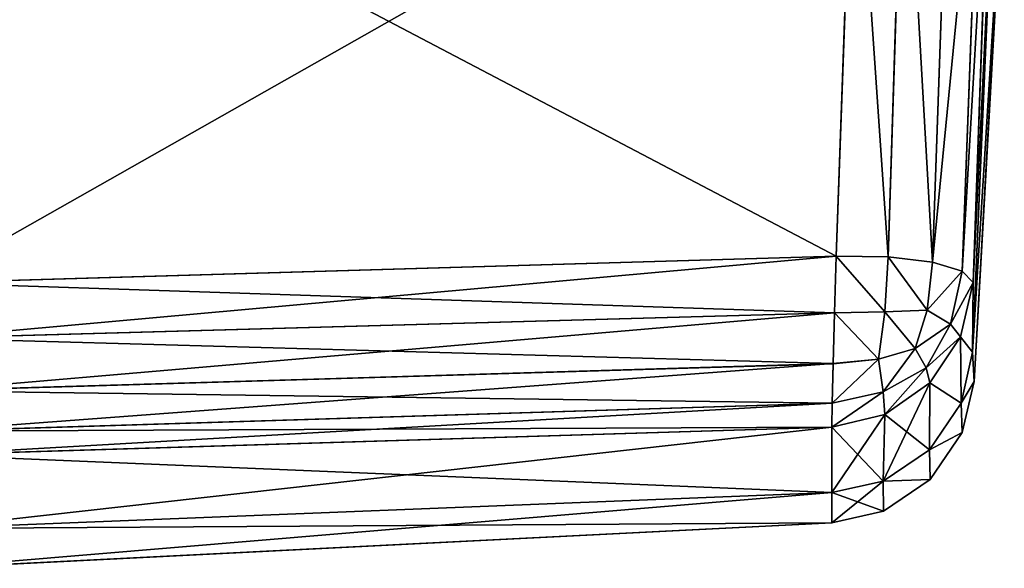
# Model space of a CAD drawing. Extents: x 0 to 29.7, y 0 to 26.4.
# Tile 30 of 37: x 26.993 to 27.796, y 0.296 to 0.743. Entities that reach past the tile are written whole.
import ezdxf

# ---------------------------------------------------------------- set-up
doc = ezdxf.new("R2010")
doc.units = 0
doc.header["$MEASUREMENT"] = 0
doc.layers.get('0').update_dxf_attribs({"color": 13, "linetype": 'CONTINUOUS'})
doc.layers.add('BOSCH_HBL8453UC_HANDLE_-_B', color=252, linetype='CONTINUOUS')

# ---------------------------------------------------------------- blocks, each defined once
blk = doc.blocks.new('BOSCH_HBL8453UC_TRADECAD_D')
at = {"layer": 'BOSCH_HBL8453UC_HANDLE_-_B', "color": 0}
for p, q in [((27.6735, 0.9563, 22.3434), (27.6591, 0.5502, 22.3394)), ((27.6591, 0.5502, 21.0725), (27.6735, 0.9563, 21.0689)), ((27.6735, 0.9563, 22.3434), (27.6591, 0.5502, 22.3394)), ((27.6591, 0.5502, 21.0725), (27.6735, 0.9563, 21.0689)), ((27.7014, 0.5495, 22.331), (27.7143, 0.9564, 22.3357)), ((27.7014, 0.5495, 22.331), (27.7143, 0.9564, 22.3357)), ((27.7143, 0.9564, 21.0766), (27.7014, 0.5495, 21.0809)), ((27.7143, 0.9564, 21.0766), (27.7014, 0.5495, 21.0809)), ((27.7375, 0.5452, 22.3071), (27.752, 0.9545, 22.3115)), ((27.7375, 0.5452, 22.3071), (27.752, 0.9545, 22.3115)), ((27.752, 0.9545, 21.1008), (27.7375, 0.5452, 21.1047)), ((27.752, 0.9545, 21.1008), (27.7375, 0.5452, 21.1047)), ((27.7618, 0.5379, 22.2714), (27.7771, 0.9509, 22.2745)), ((27.7771, 0.9509, 21.1378), (27.7618, 0.5379, 21.1405)), ((27.7618, 0.5379, 22.2714), (27.7771, 0.9509, 22.2745)), ((27.7771, 0.9509, 21.1378), (27.7618, 0.5379, 21.1405)), ((27.7856, 0.9465, 21.1782), (27.7707, 0.5287, 21.1827)), ((27.7707, 0.5287, 22.2292), (27.7856, 0.9465, 22.2341)), ((27.7707, 0.5287, 22.2292), (27.7856, 0.9465, 22.2341)), ((27.7856, 0.9465, 21.1782), (27.7707, 0.5287, 21.1827)), ((27.7702, 0.4718, 21.3895), (27.7897, 0.9228, 21.3876)), ((27.7702, 0.4718, 22.0228), (27.7897, 0.9228, 22.0248)), ((27.7702, 0.4718, 22.0228), (27.7897, 0.9228, 22.0248)), ((27.7702, 0.4718, 21.3895), (27.7897, 0.9228, 21.3876)), ((27.7961, 0.8868, 21.7063), (27.7716, 0.4481, 21.7063)), ((27.7961, 0.8868, 21.7063), (27.7716, 0.4481, 21.7063)), ((27.6591, 0.5502, 22.3394), (26.9177, 0.5284, 22.3394)), ((26.9177, 0.5284, 21.0725), (27.6591, 0.5502, 21.0725)), ((27.6591, 0.5502, 22.3394), (26.9177, 0.5284, 22.3394)), ((26.9177, 0.5284, 21.0725), (27.6591, 0.5502, 21.0725)), ((27.6591, 0.5502, 22.3394), (27.6577, 0.5039, 22.3314)), ((27.6577, 0.5039, 21.0805), (27.6591, 0.5502, 21.0725)), ((27.6591, 0.5502, 22.3394), (27.6577, 0.5039, 22.3314)), ((27.6577, 0.5039, 21.0805), (27.6591, 0.5502, 21.0725)), ((27.6591, 0.5502, 22.3394), (27.7014, 0.5495, 22.331)), ((27.7014, 0.5495, 21.0809), (27.6591, 0.5502, 21.0725)), ((27.6591, 0.5502, 22.3394), (27.7014, 0.5495, 22.331)), ((27.7014, 0.5495, 21.0809), (27.6591, 0.5502, 21.0725)), ((27.6987, 0.5047, 22.3232), (27.7014, 0.5495, 22.331)), ((27.6987, 0.5047, 22.3232), (27.7014, 0.5495, 22.331)), ((27.7014, 0.5495, 21.0809), (27.6987, 0.5047, 21.0886)), ((27.7014, 0.5495, 21.0809), (27.6987, 0.5047, 21.0886)), ((27.7014, 0.5495, 22.331), (27.7375, 0.5452, 22.3071)), ((27.7375, 0.5452, 21.1047), (27.7014, 0.5495, 21.0809)), ((27.7014, 0.5495, 22.331), (27.7375, 0.5452, 22.3071)), ((27.7375, 0.5452, 21.1047), (27.7014, 0.5495, 21.0809)), ((27.7331, 0.5061, 22.3041), (27.7375, 0.5452, 22.3071)), ((27.7331, 0.5061, 22.3041), (27.7375, 0.5452, 22.3071)), ((27.7375, 0.5452, 21.1047), (27.7331, 0.5061, 21.1078)), ((27.7375, 0.5452, 21.1047), (27.7331, 0.5061, 21.1078)), ((27.7375, 0.5452, 22.3071), (27.7618, 0.5379, 22.2714)), ((27.7618, 0.5379, 21.1405), (27.7375, 0.5452, 21.1047)), ((27.7375, 0.5452, 22.3071), (27.7618, 0.5379, 22.2714)), ((27.7618, 0.5379, 21.1405), (27.7375, 0.5452, 21.1047)), ((27.7618, 0.5379, 22.2714), (27.7522, 0.4948, 22.2708)), ((27.7618, 0.5379, 22.2714), (27.7522, 0.4948, 22.2708)), ((27.7522, 0.4948, 21.141), (27.7618, 0.5379, 21.1405)), ((27.7522, 0.4948, 21.141), (27.7618, 0.5379, 21.1405)), ((27.7707, 0.5287, 22.2292), (27.7618, 0.5379, 22.2714)), ((27.7618, 0.5379, 21.1405), (27.7707, 0.5287, 21.1827)), ((27.7707, 0.5287, 22.2292), (27.7618, 0.5379, 22.2714)), ((27.7618, 0.5379, 21.1405), (27.7707, 0.5287, 21.1827)), ((27.7707, 0.5287, 22.2292), (27.7605, 0.4843, 22.2302)), ((27.7605, 0.4844, 21.1816), (27.7707, 0.5287, 21.1827)), ((27.7605, 0.4844, 21.1816), (27.7707, 0.5287, 21.1827)), ((27.7707, 0.5287, 22.2292), (27.7605, 0.4843, 22.2302)), ((27.7707, 0.5287, 21.1827), (27.7702, 0.4718, 21.3895)), ((27.7702, 0.4718, 22.0228), (27.7707, 0.5287, 22.2292)), ((27.7707, 0.5287, 21.1827), (27.7702, 0.4718, 21.3895)), ((27.7702, 0.4718, 22.0228), (27.7707, 0.5287, 22.2292)), ((27.6987, 0.5047, 22.3232), (27.7331, 0.5061, 22.3041)), ((27.6987, 0.5047, 22.3232), (27.7331, 0.5061, 22.3041)), ((27.7331, 0.5061, 21.1078), (27.6987, 0.5047, 21.0886)), ((27.7331, 0.5061, 21.1078), (27.6987, 0.5047, 21.0886)), ((27.7233, 0.4748, 22.2958), (27.7331, 0.5061, 22.3041)), ((27.7233, 0.4748, 22.2958), (27.7331, 0.5061, 22.3041)), ((27.7331, 0.5061, 21.1078), (27.7233, 0.4748, 21.116)), ((27.7331, 0.5061, 21.1078), (27.7233, 0.4748, 21.116)), ((27.7331, 0.5061, 22.3041), (27.7522, 0.4948, 22.2708)), ((27.7331, 0.5061, 22.3041), (27.7522, 0.4948, 22.2708)), ((27.7522, 0.4948, 21.141), (27.7331, 0.5061, 21.1078)), ((27.7522, 0.4948, 21.141), (27.7331, 0.5061, 21.1078)), ((27.6577, 0.5039, 22.3314), (26.9177, 0.4832, 22.3318)), ((26.9177, 0.4832, 21.08), (27.6577, 0.5039, 21.0805)), ((27.6577, 0.5039, 22.3314), (26.9177, 0.4832, 22.3318)), ((26.9177, 0.4832, 21.08), (27.6577, 0.5039, 21.0805)), ((27.6565, 0.4625, 22.3091), (27.6577, 0.5039, 22.3314)), ((27.6577, 0.5039, 21.0805), (27.6565, 0.4626, 21.1027)), ((27.6565, 0.4625, 22.3091), (27.6577, 0.5039, 22.3314)), ((27.6577, 0.5039, 21.0805), (27.6565, 0.4626, 21.1027)), ((27.6577, 0.5039, 22.3314), (27.6987, 0.5047, 22.3232)), ((27.6577, 0.5039, 22.3314), (27.6987, 0.5047, 22.3232)), ((27.6987, 0.5047, 21.0886), (27.6577, 0.5039, 21.0805)), ((27.6987, 0.5047, 21.0886), (27.6577, 0.5039, 21.0805)), ((27.6934, 0.4663, 22.3057), (27.6987, 0.5047, 22.3232)), ((27.6934, 0.4663, 22.3057), (27.6987, 0.5047, 22.3232)), ((27.6987, 0.5047, 21.0886), (27.6934, 0.4663, 21.1061)), ((27.6987, 0.5047, 21.0886), (27.6934, 0.4663, 21.1061)), ((27.7522, 0.4948, 22.2708), (27.7323, 0.4591, 22.2677)), ((27.7522, 0.4948, 22.2708), (27.7323, 0.4591, 22.2677)), ((27.7323, 0.4591, 21.1442), (27.7522, 0.4948, 21.141)), ((27.7323, 0.4591, 21.1442), (27.7522, 0.4948, 21.141)), ((27.7522, 0.4948, 22.2708), (27.7605, 0.4843, 22.2302)), ((27.7522, 0.4948, 22.2708), (27.7605, 0.4843, 22.2302)), ((27.7605, 0.4844, 21.1816), (27.7522, 0.4948, 21.141)), ((27.7605, 0.4844, 21.1816), (27.7522, 0.4948, 21.141)), ((27.7354, 0.4468, 21.1806), (27.7605, 0.4844, 21.1816)), ((27.7354, 0.4468, 21.1806), (27.7605, 0.4844, 21.1816)), ((27.7605, 0.4843, 22.2302), (27.7354, 0.4468, 22.2312)), ((27.7605, 0.4843, 22.2302), (27.7354, 0.4468, 22.2312)), ((27.7608, 0.4302, 21.3896), (27.7605, 0.4844, 21.1816)), ((27.7608, 0.4302, 21.3896), (27.7605, 0.4844, 21.1816)), ((27.7605, 0.4843, 22.2302), (27.7608, 0.4302, 22.0226)), ((27.7605, 0.4843, 22.2302), (27.7608, 0.4302, 22.0226)), ((27.7233, 0.4748, 21.116), (27.6934, 0.4663, 21.1061)), ((27.6934, 0.4663, 22.3057), (27.7233, 0.4748, 22.2958)), ((27.6934, 0.4663, 22.3057), (27.7233, 0.4748, 22.2958)), ((27.7233, 0.4748, 21.116), (27.6934, 0.4663, 21.1061)), ((27.7323, 0.4591, 22.2677), (27.7233, 0.4748, 22.2958)), ((27.7323, 0.4591, 21.1442), (27.7233, 0.4748, 21.116)), ((27.7323, 0.4591, 22.2677), (27.7233, 0.4748, 22.2958)), ((27.7323, 0.4591, 21.1442), (27.7233, 0.4748, 21.116)), ((27.6565, 0.4625, 22.3091), (27.6934, 0.4663, 22.3057)), ((27.6565, 0.4625, 22.3091), (27.6934, 0.4663, 22.3057)), ((27.6934, 0.4663, 21.1061), (27.6565, 0.4626, 21.1027)), ((27.6934, 0.4663, 21.1061), (27.6565, 0.4626, 21.1027)), ((27.6934, 0.4663, 21.1061), (27.6974, 0.4397, 21.1388)), ((27.6974, 0.4397, 22.273), (27.6934, 0.4663, 22.3057)), ((27.6974, 0.4397, 22.273), (27.6934, 0.4663, 22.3057)), ((27.6934, 0.4663, 21.1061), (27.6974, 0.4397, 21.1388)), ((27.7608, 0.4302, 21.3896), (27.7702, 0.4718, 21.3895)), ((27.7702, 0.4718, 22.0228), (27.7608, 0.4302, 22.0226)), ((27.7702, 0.4718, 22.0228), (27.7608, 0.4302, 22.0226)), ((27.7608, 0.4302, 21.3896), (27.7702, 0.4718, 21.3895)), ((27.7716, 0.4481, 21.7063), (27.7702, 0.4718, 22.0228)), ((27.7702, 0.4718, 21.3895), (27.7716, 0.4481, 21.7063)), ((27.7716, 0.4481, 21.7063), (27.7702, 0.4718, 22.0228)), ((27.7702, 0.4718, 21.3895), (27.7716, 0.4481, 21.7063)), ((26.9177, 0.4405, 21.1026), (27.6565, 0.4626, 21.1027)), ((26.9177, 0.4405, 21.1026), (27.6565, 0.4626, 21.1027)), ((27.6565, 0.4625, 22.3091), (26.9177, 0.4405, 22.3092)), ((27.6565, 0.4625, 22.3091), (26.9177, 0.4405, 22.3092)), ((27.6565, 0.4626, 21.1027), (27.6558, 0.4304, 21.1369)), ((27.6565, 0.4626, 21.1027), (27.6558, 0.4304, 21.1369)), ((27.6558, 0.4304, 22.2749), (27.6565, 0.4625, 22.3091)), ((27.6558, 0.4304, 22.2749), (27.6565, 0.4625, 22.3091)), ((27.6974, 0.4397, 21.1388), (27.7323, 0.4591, 21.1442)), ((27.7323, 0.4591, 22.2677), (27.6974, 0.4397, 22.273)), ((27.7323, 0.4591, 22.2677), (27.6974, 0.4397, 22.273)), ((27.6974, 0.4397, 21.1388), (27.7323, 0.4591, 21.1442)), ((27.7354, 0.4468, 22.2312), (27.7323, 0.4591, 22.2677)), ((27.7354, 0.4468, 22.2312), (27.7323, 0.4591, 22.2677)), ((27.7354, 0.4468, 21.1806), (27.7323, 0.4591, 21.1442)), ((27.7354, 0.4468, 21.1806), (27.7323, 0.4591, 21.1442)), ((27.7354, 0.4468, 22.2312), (27.6988, 0.4211, 22.2319)), ((27.6988, 0.4212, 21.1799), (27.7354, 0.4468, 21.1806)), ((27.6988, 0.4212, 21.1799), (27.7354, 0.4468, 21.1806)), ((27.7354, 0.4468, 22.2312), (27.6988, 0.4211, 22.2319)), ((27.7352, 0.3923, 21.3898), (27.7354, 0.4468, 21.1806)), ((27.7352, 0.3923, 21.3898), (27.7354, 0.4468, 21.1806)), ((27.7354, 0.4468, 22.2312), (27.7352, 0.3923, 22.0225)), ((27.7354, 0.4468, 22.2312), (27.7352, 0.3923, 22.0225)), ((27.7716, 0.4481, 21.7063), (27.7617, 0.4063, 21.7063)), ((27.7716, 0.4481, 21.7063), (27.7617, 0.4063, 21.7063)), ((27.6974, 0.4397, 22.273), (27.6558, 0.4304, 22.2749)), ((27.6974, 0.4397, 22.273), (27.6558, 0.4304, 22.2749)), ((27.6558, 0.4304, 21.1369), (27.6974, 0.4397, 21.1388)), ((27.6558, 0.4304, 21.1369), (27.6974, 0.4397, 21.1388)), ((27.6988, 0.4211, 22.2319), (27.6974, 0.4397, 22.273)), ((27.6988, 0.4211, 22.2319), (27.6974, 0.4397, 22.273)), ((27.6974, 0.4397, 21.1388), (27.6988, 0.4212, 21.1799)), ((27.6974, 0.4397, 21.1388), (27.6988, 0.4212, 21.1799)), ((27.6558, 0.4304, 22.2749), (26.9177, 0.4074, 22.2741)), ((27.6558, 0.4304, 22.2749), (26.9177, 0.4074, 22.2741)), ((26.9177, 0.4075, 21.1377), (27.6558, 0.4304, 21.1369)), ((26.9177, 0.4075, 21.1377), (27.6558, 0.4304, 21.1369)), ((27.6556, 0.4107, 22.2323), (27.6558, 0.4304, 22.2749)), ((27.6558, 0.4304, 21.1369), (27.6556, 0.4108, 21.1795)), ((27.6556, 0.4107, 22.2323), (27.6558, 0.4304, 22.2749)), ((27.6558, 0.4304, 21.1369), (27.6556, 0.4108, 21.1795)), ((27.7352, 0.3923, 21.3898), (27.7608, 0.4302, 21.3896)), ((27.7608, 0.4302, 22.0226), (27.7352, 0.3923, 22.0225)), ((27.7608, 0.4302, 22.0226), (27.7352, 0.3923, 22.0225)), ((27.7352, 0.3923, 21.3898), (27.7608, 0.4302, 21.3896)), ((27.7608, 0.4302, 22.0226), (27.7617, 0.4063, 21.7063)), ((27.7608, 0.4302, 22.0226), (27.7617, 0.4063, 21.7063)), ((27.7617, 0.4063, 21.7063), (27.7608, 0.4302, 21.3896)), ((27.7617, 0.4063, 21.7063), (27.7608, 0.4302, 21.3896)), ((27.6988, 0.4212, 21.1799), (27.6556, 0.4108, 21.1795)), ((27.6988, 0.4212, 21.1799), (27.6556, 0.4108, 21.1795)), ((27.6556, 0.4107, 22.2323), (27.6988, 0.4211, 22.2319)), ((27.6556, 0.4107, 22.2323), (27.6988, 0.4211, 22.2319)), ((27.6972, 0.3668, 21.3899), (27.6988, 0.4212, 21.1799)), ((27.6972, 0.3668, 21.3899), (27.6988, 0.4212, 21.1799)), ((27.6988, 0.4211, 22.2319), (27.6972, 0.3668, 22.0223)), ((27.6988, 0.4211, 22.2319), (27.6972, 0.3668, 22.0223)), ((27.6556, 0.4108, 21.1795), (26.9177, 0.3882, 21.1793)), ((27.6556, 0.4108, 21.1795), (26.9177, 0.3882, 21.1793)), ((26.9177, 0.3882, 22.2325), (27.6556, 0.4107, 22.2323)), ((26.9177, 0.3882, 22.2325), (27.6556, 0.4107, 22.2323)), ((27.6555, 0.3575, 21.3899), (27.6556, 0.4108, 21.1795)), ((27.6555, 0.3575, 21.3899), (27.6556, 0.4108, 21.1795)), ((27.6556, 0.4107, 22.2323), (27.6555, 0.3575, 22.0223)), ((27.6556, 0.4107, 22.2323), (27.6555, 0.3575, 22.0223)), ((27.7617, 0.4063, 21.7063), (27.7357, 0.3682, 21.7063)), ((27.7617, 0.4063, 21.7063), (27.7357, 0.3682, 21.7063)), ((27.6972, 0.3668, 21.3899), (27.7352, 0.3923, 21.3898)), ((27.7352, 0.3923, 22.0225), (27.6972, 0.3668, 22.0223)), ((27.7352, 0.3923, 22.0225), (27.6972, 0.3668, 22.0223)), ((27.6972, 0.3668, 21.3899), (27.7352, 0.3923, 21.3898)), ((27.7352, 0.3923, 22.0225), (27.7357, 0.3682, 21.7063)), ((27.7352, 0.3923, 22.0225), (27.7357, 0.3682, 21.7063)), ((27.7357, 0.3682, 21.7063), (27.7352, 0.3923, 21.3898)), ((27.7357, 0.3682, 21.7063), (27.7352, 0.3923, 21.3898)), ((27.6555, 0.3575, 21.3899), (27.6972, 0.3668, 21.3899)), ((27.6972, 0.3668, 22.0223), (27.6555, 0.3575, 22.0223)), ((27.6972, 0.3668, 22.0223), (27.6555, 0.3575, 22.0223)), ((27.6555, 0.3575, 21.3899), (27.6972, 0.3668, 21.3899)), ((27.6972, 0.3668, 22.0223), (27.6975, 0.3424, 21.7063)), ((27.6975, 0.3424, 21.7063), (27.6972, 0.3668, 21.3899)), ((27.6972, 0.3668, 22.0223), (27.6975, 0.3424, 21.7063)), ((27.6975, 0.3424, 21.7063), (27.6972, 0.3668, 21.3899)), ((27.7357, 0.3682, 21.7063), (27.6975, 0.3424, 21.7063)), ((27.7357, 0.3682, 21.7063), (27.6975, 0.3424, 21.7063)), ((27.6555, 0.3575, 22.0223), (26.9177, 0.3281, 22.0223)), ((27.6555, 0.3575, 21.3899), (26.9177, 0.3281, 21.3899)), ((27.6555, 0.3575, 22.0223), (26.9177, 0.3281, 22.0223)), ((27.6555, 0.3575, 21.3899), (26.9177, 0.3281, 21.3899)), ((27.6555, 0.3575, 22.0223), (27.6556, 0.3328, 21.7063)), ((27.6556, 0.3328, 21.7063), (27.6555, 0.3575, 21.3899)), ((27.6556, 0.3328, 21.7063), (27.6555, 0.3575, 21.3899)), ((27.6555, 0.3575, 22.0223), (27.6556, 0.3328, 21.7063)), ((27.6975, 0.3424, 21.7063), (27.6556, 0.3328, 21.7063)), ((27.6975, 0.3424, 21.7063), (27.6556, 0.3328, 21.7063)), ((26.9177, 0.2958, 21.7063), (27.6556, 0.3328, 21.7063)), ((26.9177, 0.2958, 21.7063), (27.6556, 0.3328, 21.7063))]:
    blk.add_line(p, q, dxfattribs=at)
at = {"layer": 'BOSCH_HBL8453UC_HANDLE_-_B', "color": 252}
mesh = blk.add_polyface(dxfattribs=at)
corners = [(27.6735, 0.9563, 22.3434), (26.9177, 0.5284, 22.3394), (26.9177, 0.9391, 22.3434), (27.6591, 0.5502, 22.3394)]
mesh.append_faces([[corners[k] for k in face] for face in [(0, 1, 2), (1, 0, 3)]], dxfattribs={"vtx0": -1, "color": 252})
mesh = blk.add_polyface(dxfattribs=at)
corners = [(27.6591, 0.5502, 21.0725), (26.9177, 0.9391, 21.0689), (26.9177, 0.5284, 21.0725), (27.6735, 0.9563, 21.0689)]
mesh.append_faces([[corners[k] for k in face] for face in [(0, 1, 2), (1, 0, 3)]], dxfattribs={"vtx0": -1, "color": 252})
mesh = blk.add_polyface(dxfattribs=at)
corners = [(27.6735, 0.9563, 22.3434), (27.7014, 0.5495, 22.331), (27.6591, 0.5502, 22.3394), (27.7143, 0.9564, 22.3357)]
mesh.append_faces([[corners[k] for k in face] for face in [(0, 1, 2), (1, 0, 3)]], dxfattribs={"vtx0": -1, "color": 252})
mesh = blk.add_polyface(dxfattribs=at)
corners = [(27.7014, 0.5495, 21.0809), (27.6735, 0.9563, 21.0689), (27.6591, 0.5502, 21.0725), (27.7143, 0.9564, 21.0766)]
mesh.append_faces([[corners[k] for k in face] for face in [(0, 1, 2), (1, 0, 3)]], dxfattribs={"vtx0": -1, "color": 252})
mesh = blk.add_polyface(dxfattribs=at)
corners = [(27.7143, 0.9564, 22.3357), (27.7375, 0.5452, 22.3071), (27.7014, 0.5495, 22.331), (27.752, 0.9545, 22.3115)]
mesh.append_faces([[corners[k] for k in face] for face in [(0, 1, 2), (1, 0, 3)]], dxfattribs={"vtx0": -1, "color": 252})
mesh = blk.add_polyface(dxfattribs=at)
corners = [(27.7375, 0.5452, 21.1047), (27.7143, 0.9564, 21.0766), (27.7014, 0.5495, 21.0809), (27.752, 0.9545, 21.1008)]
mesh.append_faces([[corners[k] for k in face] for face in [(0, 1, 2), (1, 0, 3)]], dxfattribs={"vtx0": -1, "color": 252})
mesh = blk.add_polyface(dxfattribs=at)
corners = [(27.7375, 0.5452, 22.3071), (27.7771, 0.9509, 22.2745), (27.7618, 0.5379, 22.2714), (27.752, 0.9545, 22.3115)]
mesh.append_faces([[corners[k] for k in face] for face in [(0, 1, 2), (1, 0, 3)]], dxfattribs={"vtx0": -1, "color": 252})
mesh = blk.add_polyface(dxfattribs=at)
corners = [(27.7771, 0.9509, 21.1378), (27.7375, 0.5452, 21.1047), (27.7618, 0.5379, 21.1405), (27.752, 0.9545, 21.1008)]
mesh.append_faces([[corners[k] for k in face] for face in [(0, 1, 2), (1, 0, 3)]], dxfattribs={"vtx0": -1, "color": 252})
mesh = blk.add_polyface(dxfattribs=at)
corners = [(27.7618, 0.5379, 22.2714), (27.7856, 0.9465, 22.2341), (27.7707, 0.5287, 22.2292), (27.7771, 0.9509, 22.2745)]
mesh.append_faces([[corners[k] for k in face] for face in [(0, 1, 2), (1, 0, 3)]], dxfattribs={"vtx0": -1, "color": 252})
mesh = blk.add_polyface(dxfattribs=at)
corners = [(27.7856, 0.9465, 21.1782), (27.7618, 0.5379, 21.1405), (27.7707, 0.5287, 21.1827), (27.7771, 0.9509, 21.1378)]
mesh.append_faces([[corners[k] for k in face] for face in [(0, 1, 2), (1, 0, 3)]], dxfattribs={"vtx0": -1, "color": 252})
mesh = blk.add_polyface(dxfattribs=at)
corners = [(27.7897, 0.9228, 21.3876), (27.7707, 0.5287, 21.1827), (27.7702, 0.4718, 21.3895), (27.7856, 0.9465, 21.1782)]
mesh.append_faces([[corners[k] for k in face] for face in [(0, 1, 2), (1, 0, 3)]], dxfattribs={"vtx0": -1, "color": 252})
mesh = blk.add_polyface(dxfattribs=at)
corners = [(27.7707, 0.5287, 22.2292), (27.7897, 0.9228, 22.0248), (27.7702, 0.4718, 22.0228), (27.7856, 0.9465, 22.2341)]
mesh.append_faces([[corners[k] for k in face] for face in [(0, 1, 2), (1, 0, 3)]], dxfattribs={"vtx0": -1, "color": 252})
mesh = blk.add_polyface(dxfattribs=at)
corners = [(27.7897, 0.9228, 22.0248), (27.7961, 0.8868, 21.7063), (27.7702, 0.4718, 22.0228)]
mesh.append_faces([[corners[k] for k in face] for face in [(0, 1, 2)]], dxfattribs={"color": 252})
mesh = blk.add_polyface(dxfattribs=at)
corners = [(27.7897, 0.9228, 21.3876), (27.7702, 0.4718, 21.3895), (27.7961, 0.8868, 21.7063)]
mesh.append_faces([[corners[k] for k in face] for face in [(0, 1, 2)]], dxfattribs={"color": 252})
mesh = blk.add_polyface(dxfattribs=at)
corners = [(27.7961, 0.8868, 21.7063), (27.7716, 0.4481, 21.7063), (27.7702, 0.4718, 22.0228)]
mesh.append_faces([[corners[k] for k in face] for face in [(0, 1, 2)]], dxfattribs={"color": 252})
mesh = blk.add_polyface(dxfattribs=at)
corners = [(27.7961, 0.8868, 21.7063), (27.7702, 0.4718, 21.3895), (27.7716, 0.4481, 21.7063)]
mesh.append_faces([[corners[k] for k in face] for face in [(0, 1, 2)]], dxfattribs={"color": 252})
mesh = blk.add_polyface(dxfattribs=at)
corners = [(27.6591, 0.5502, 22.3394), (26.9177, 0.4832, 22.3318), (26.9177, 0.5284, 22.3394), (27.6577, 0.5039, 22.3314)]
mesh.append_faces([[corners[k] for k in face] for face in [(0, 1, 2), (1, 0, 3)]], dxfattribs={"vtx0": -1, "color": 252})
mesh = blk.add_polyface(dxfattribs=at)
corners = [(27.6577, 0.5039, 21.0805), (26.9177, 0.5284, 21.0725), (26.9177, 0.4832, 21.08), (27.6591, 0.5502, 21.0725)]
mesh.append_faces([[corners[k] for k in face] for face in [(0, 1, 2), (1, 0, 3)]], dxfattribs={"vtx0": -1, "color": 252})
mesh = blk.add_polyface(dxfattribs=at)
corners = [(27.6591, 0.5502, 22.3394), (27.6987, 0.5047, 22.3232), (27.6577, 0.5039, 22.3314), (27.7014, 0.5495, 22.331)]
mesh.append_faces([[corners[k] for k in face] for face in [(0, 1, 2), (1, 0, 3)]], dxfattribs={"vtx0": -1, "color": 252})
mesh = blk.add_polyface(dxfattribs=at)
corners = [(27.6987, 0.5047, 21.0886), (27.6591, 0.5502, 21.0725), (27.6577, 0.5039, 21.0805), (27.7014, 0.5495, 21.0809)]
mesh.append_faces([[corners[k] for k in face] for face in [(0, 1, 2), (1, 0, 3)]], dxfattribs={"vtx0": -1, "color": 252})
mesh = blk.add_polyface(dxfattribs=at)
corners = [(27.7014, 0.5495, 22.331), (27.7331, 0.5061, 22.3041), (27.6987, 0.5047, 22.3232), (27.7375, 0.5452, 22.3071)]
mesh.append_faces([[corners[k] for k in face] for face in [(0, 1, 2), (1, 0, 3)]], dxfattribs={"vtx0": -1, "color": 252})
mesh = blk.add_polyface(dxfattribs=at)
corners = [(27.7331, 0.5061, 21.1078), (27.7014, 0.5495, 21.0809), (27.6987, 0.5047, 21.0886), (27.7375, 0.5452, 21.1047)]
mesh.append_faces([[corners[k] for k in face] for face in [(0, 1, 2), (1, 0, 3)]], dxfattribs={"vtx0": -1, "color": 252})
mesh = blk.add_polyface(dxfattribs=at)
corners = [(27.7331, 0.5061, 22.3041), (27.7618, 0.5379, 22.2714), (27.7522, 0.4948, 22.2708), (27.7375, 0.5452, 22.3071)]
mesh.append_faces([[corners[k] for k in face] for face in [(0, 1, 2), (1, 0, 3)]], dxfattribs={"vtx0": -1, "color": 252})
mesh = blk.add_polyface(dxfattribs=at)
corners = [(27.7618, 0.5379, 21.1405), (27.7331, 0.5061, 21.1078), (27.7522, 0.4948, 21.141), (27.7375, 0.5452, 21.1047)]
mesh.append_faces([[corners[k] for k in face] for face in [(0, 1, 2), (1, 0, 3)]], dxfattribs={"vtx0": -1, "color": 252})
mesh = blk.add_polyface(dxfattribs=at)
corners = [(27.7522, 0.4948, 22.2708), (27.7707, 0.5287, 22.2292), (27.7605, 0.4843, 22.2302), (27.7618, 0.5379, 22.2714)]
mesh.append_faces([[corners[k] for k in face] for face in [(0, 1, 2), (1, 0, 3)]], dxfattribs={"vtx0": -1, "color": 252})
mesh = blk.add_polyface(dxfattribs=at)
corners = [(27.7707, 0.5287, 21.1827), (27.7522, 0.4948, 21.141), (27.7605, 0.4844, 21.1816), (27.7618, 0.5379, 21.1405)]
mesh.append_faces([[corners[k] for k in face] for face in [(0, 1, 2), (1, 0, 3)]], dxfattribs={"vtx0": -1, "color": 252})
mesh = blk.add_polyface(dxfattribs=at)
corners = [(27.7702, 0.4718, 21.3895), (27.7605, 0.4844, 21.1816), (27.7608, 0.4302, 21.3896), (27.7707, 0.5287, 21.1827)]
mesh.append_faces([[corners[k] for k in face] for face in [(0, 1, 2), (1, 0, 3)]], dxfattribs={"vtx0": -1, "color": 252})
mesh = blk.add_polyface(dxfattribs=at)
corners = [(27.7605, 0.4843, 22.2302), (27.7702, 0.4718, 22.0228), (27.7608, 0.4302, 22.0226), (27.7707, 0.5287, 22.2292)]
mesh.append_faces([[corners[k] for k in face] for face in [(0, 1, 2), (1, 0, 3)]], dxfattribs={"vtx0": -1, "color": 252})
mesh = blk.add_polyface(dxfattribs=at)
corners = [(27.6987, 0.5047, 22.3232), (27.7233, 0.4748, 22.2958), (27.6934, 0.4663, 22.3057), (27.7331, 0.5061, 22.3041)]
mesh.append_faces([[corners[k] for k in face] for face in [(0, 1, 2), (1, 0, 3)]], dxfattribs={"vtx0": -1, "color": 252})
mesh = blk.add_polyface(dxfattribs=at)
corners = [(27.7233, 0.4748, 21.116), (27.6987, 0.5047, 21.0886), (27.6934, 0.4663, 21.1061), (27.7331, 0.5061, 21.1078)]
mesh.append_faces([[corners[k] for k in face] for face in [(0, 1, 2), (1, 0, 3)]], dxfattribs={"vtx0": -1, "color": 252})
mesh = blk.add_polyface(dxfattribs=at)
corners = [(27.7233, 0.4748, 22.2958), (27.7522, 0.4948, 22.2708), (27.7323, 0.4591, 22.2677), (27.7331, 0.5061, 22.3041)]
mesh.append_faces([[corners[k] for k in face] for face in [(0, 1, 2), (1, 0, 3)]], dxfattribs={"vtx0": -1, "color": 252})
mesh = blk.add_polyface(dxfattribs=at)
corners = [(27.7522, 0.4948, 21.141), (27.7233, 0.4748, 21.116), (27.7323, 0.4591, 21.1442), (27.7331, 0.5061, 21.1078)]
mesh.append_faces([[corners[k] for k in face] for face in [(0, 1, 2), (1, 0, 3)]], dxfattribs={"vtx0": -1, "color": 252})
mesh = blk.add_polyface(dxfattribs=at)
corners = [(27.6577, 0.5039, 22.3314), (26.9177, 0.4405, 22.3092), (26.9177, 0.4832, 22.3318), (27.6565, 0.4625, 22.3091)]
mesh.append_faces([[corners[k] for k in face] for face in [(0, 1, 2), (1, 0, 3)]], dxfattribs={"vtx0": -1, "color": 252})
mesh = blk.add_polyface(dxfattribs=at)
corners = [(27.6565, 0.4626, 21.1027), (26.9177, 0.4832, 21.08), (26.9177, 0.4405, 21.1026), (27.6577, 0.5039, 21.0805)]
mesh.append_faces([[corners[k] for k in face] for face in [(0, 1, 2), (1, 0, 3)]], dxfattribs={"vtx0": -1, "color": 252})
mesh = blk.add_polyface(dxfattribs=at)
corners = [(27.6577, 0.5039, 22.3314), (27.6934, 0.4663, 22.3057), (27.6565, 0.4625, 22.3091), (27.6987, 0.5047, 22.3232)]
mesh.append_faces([[corners[k] for k in face] for face in [(0, 1, 2), (1, 0, 3)]], dxfattribs={"vtx0": -1, "color": 252})
mesh = blk.add_polyface(dxfattribs=at)
corners = [(27.6934, 0.4663, 21.1061), (27.6577, 0.5039, 21.0805), (27.6565, 0.4626, 21.1027), (27.6987, 0.5047, 21.0886)]
mesh.append_faces([[corners[k] for k in face] for face in [(0, 1, 2), (1, 0, 3)]], dxfattribs={"vtx0": -1, "color": 252})
mesh = blk.add_polyface(dxfattribs=at)
corners = [(27.7323, 0.4591, 22.2677), (27.7605, 0.4843, 22.2302), (27.7354, 0.4468, 22.2312), (27.7522, 0.4948, 22.2708)]
mesh.append_faces([[corners[k] for k in face] for face in [(0, 1, 2), (1, 0, 3)]], dxfattribs={"vtx0": -1, "color": 252})
mesh = blk.add_polyface(dxfattribs=at)
corners = [(27.7605, 0.4844, 21.1816), (27.7323, 0.4591, 21.1442), (27.7354, 0.4468, 21.1806), (27.7522, 0.4948, 21.141)]
mesh.append_faces([[corners[k] for k in face] for face in [(0, 1, 2), (1, 0, 3)]], dxfattribs={"vtx0": -1, "color": 252})
mesh = blk.add_polyface(dxfattribs=at)
corners = [(27.7608, 0.4302, 21.3896), (27.7354, 0.4468, 21.1806), (27.7352, 0.3923, 21.3898), (27.7605, 0.4844, 21.1816)]
mesh.append_faces([[corners[k] for k in face] for face in [(0, 1, 2), (1, 0, 3)]], dxfattribs={"vtx0": -1, "color": 252})
mesh = blk.add_polyface(dxfattribs=at)
corners = [(27.7354, 0.4468, 22.2312), (27.7608, 0.4302, 22.0226), (27.7352, 0.3923, 22.0225), (27.7605, 0.4843, 22.2302)]
mesh.append_faces([[corners[k] for k in face] for face in [(0, 1, 2), (1, 0, 3)]], dxfattribs={"vtx0": -1, "color": 252})
mesh = blk.add_polyface(dxfattribs=at)
corners = [(27.6974, 0.4397, 21.1388), (27.7233, 0.4748, 21.116), (27.6934, 0.4663, 21.1061), (27.7323, 0.4591, 21.1442)]
mesh.append_faces([[corners[k] for k in face] for face in [(0, 1, 2), (1, 0, 3)]], dxfattribs={"vtx0": -1, "color": 252})
mesh = blk.add_polyface(dxfattribs=at)
corners = [(27.6974, 0.4397, 22.273), (27.7233, 0.4748, 22.2958), (27.7323, 0.4591, 22.2677), (27.6934, 0.4663, 22.3057)]
mesh.append_faces([[corners[k] for k in face] for face in [(0, 1, 2), (1, 0, 3)]], dxfattribs={"vtx0": -1, "color": 252})
mesh = blk.add_polyface(dxfattribs=at)
corners = [(27.6558, 0.4304, 22.2749), (27.6934, 0.4663, 22.3057), (27.6974, 0.4397, 22.273), (27.6565, 0.4625, 22.3091)]
mesh.append_faces([[corners[k] for k in face] for face in [(0, 1, 2), (1, 0, 3)]], dxfattribs={"vtx0": -1, "color": 252})
mesh = blk.add_polyface(dxfattribs=at)
corners = [(27.6558, 0.4304, 21.1369), (27.6934, 0.4663, 21.1061), (27.6565, 0.4626, 21.1027), (27.6974, 0.4397, 21.1388)]
mesh.append_faces([[corners[k] for k in face] for face in [(0, 1, 2), (1, 0, 3)]], dxfattribs={"vtx0": -1, "color": 252})
mesh = blk.add_polyface(dxfattribs=at)
corners = [(27.7608, 0.4302, 22.0226), (27.7716, 0.4481, 21.7063), (27.7617, 0.4063, 21.7063), (27.7702, 0.4718, 22.0228)]
mesh.append_faces([[corners[k] for k in face] for face in [(0, 1, 2), (1, 0, 3)]], dxfattribs={"vtx0": -1, "color": 252})
mesh = blk.add_polyface(dxfattribs=at)
corners = [(27.7716, 0.4481, 21.7063), (27.7608, 0.4302, 21.3896), (27.7617, 0.4063, 21.7063), (27.7702, 0.4718, 21.3895)]
mesh.append_faces([[corners[k] for k in face] for face in [(0, 1, 2), (1, 0, 3)]], dxfattribs={"vtx0": -1, "color": 252})
mesh = blk.add_polyface(dxfattribs=at)
corners = [(26.9177, 0.4075, 21.1377), (27.6565, 0.4626, 21.1027), (26.9177, 0.4405, 21.1026), (27.6558, 0.4304, 21.1369)]
mesh.append_faces([[corners[k] for k in face] for face in [(0, 1, 2), (1, 0, 3)]], dxfattribs={"vtx0": -1, "color": 252})
mesh = blk.add_polyface(dxfattribs=at)
corners = [(26.9177, 0.4405, 22.3092), (27.6558, 0.4304, 22.2749), (26.9177, 0.4074, 22.2741), (27.6565, 0.4625, 22.3091)]
mesh.append_faces([[corners[k] for k in face] for face in [(0, 1, 2), (1, 0, 3)]], dxfattribs={"vtx0": -1, "color": 252})
mesh = blk.add_polyface(dxfattribs=at)
corners = [(27.6988, 0.4211, 22.2319), (27.7323, 0.4591, 22.2677), (27.7354, 0.4468, 22.2312), (27.6974, 0.4397, 22.273)]
mesh.append_faces([[corners[k] for k in face] for face in [(0, 1, 2), (1, 0, 3)]], dxfattribs={"vtx0": -1, "color": 252})
mesh = blk.add_polyface(dxfattribs=at)
corners = [(27.6988, 0.4212, 21.1799), (27.7323, 0.4591, 21.1442), (27.6974, 0.4397, 21.1388), (27.7354, 0.4468, 21.1806)]
mesh.append_faces([[corners[k] for k in face] for face in [(0, 1, 2), (1, 0, 3)]], dxfattribs={"vtx0": -1, "color": 252})
mesh = blk.add_polyface(dxfattribs=at)
corners = [(27.6972, 0.3668, 21.3899), (27.7354, 0.4468, 21.1806), (27.6988, 0.4212, 21.1799), (27.7352, 0.3923, 21.3898)]
mesh.append_faces([[corners[k] for k in face] for face in [(0, 1, 2), (1, 0, 3)]], dxfattribs={"vtx0": -1, "color": 252})
mesh = blk.add_polyface(dxfattribs=at)
corners = [(27.6988, 0.4211, 22.2319), (27.7352, 0.3923, 22.0225), (27.6972, 0.3668, 22.0223), (27.7354, 0.4468, 22.2312)]
mesh.append_faces([[corners[k] for k in face] for face in [(0, 1, 2), (1, 0, 3)]], dxfattribs={"vtx0": -1, "color": 252})
mesh = blk.add_polyface(dxfattribs=at)
corners = [(27.6556, 0.4107, 22.2323), (27.6974, 0.4397, 22.273), (27.6988, 0.4211, 22.2319), (27.6558, 0.4304, 22.2749)]
mesh.append_faces([[corners[k] for k in face] for face in [(0, 1, 2), (1, 0, 3)]], dxfattribs={"vtx0": -1, "color": 252})
mesh = blk.add_polyface(dxfattribs=at)
corners = [(27.6556, 0.4108, 21.1795), (27.6974, 0.4397, 21.1388), (27.6558, 0.4304, 21.1369), (27.6988, 0.4212, 21.1799)]
mesh.append_faces([[corners[k] for k in face] for face in [(0, 1, 2), (1, 0, 3)]], dxfattribs={"vtx0": -1, "color": 252})
mesh = blk.add_polyface(dxfattribs=at)
corners = [(26.9177, 0.3882, 22.2325), (27.6558, 0.4304, 22.2749), (27.6556, 0.4107, 22.2323), (26.9177, 0.4074, 22.2741)]
mesh.append_faces([[corners[k] for k in face] for face in [(0, 1, 2), (1, 0, 3)]], dxfattribs={"vtx0": -1, "color": 252})
mesh = blk.add_polyface(dxfattribs=at)
corners = [(26.9177, 0.4075, 21.1377), (27.6556, 0.4108, 21.1795), (27.6558, 0.4304, 21.1369), (26.9177, 0.3882, 21.1793)]
mesh.append_faces([[corners[k] for k in face] for face in [(0, 1, 2), (1, 0, 3)]], dxfattribs={"vtx0": -1, "color": 252})
mesh = blk.add_polyface(dxfattribs=at)
corners = [(27.7352, 0.3923, 22.0225), (27.7617, 0.4063, 21.7063), (27.7357, 0.3682, 21.7063), (27.7608, 0.4302, 22.0226)]
mesh.append_faces([[corners[k] for k in face] for face in [(0, 1, 2), (1, 0, 3)]], dxfattribs={"vtx0": -1, "color": 252})
mesh = blk.add_polyface(dxfattribs=at)
corners = [(27.7617, 0.4063, 21.7063), (27.7352, 0.3923, 21.3898), (27.7357, 0.3682, 21.7063), (27.7608, 0.4302, 21.3896)]
mesh.append_faces([[corners[k] for k in face] for face in [(0, 1, 2), (1, 0, 3)]], dxfattribs={"vtx0": -1, "color": 252})
mesh = blk.add_polyface(dxfattribs=at)
corners = [(27.6555, 0.3575, 21.3899), (27.6988, 0.4212, 21.1799), (27.6556, 0.4108, 21.1795), (27.6972, 0.3668, 21.3899)]
mesh.append_faces([[corners[k] for k in face] for face in [(0, 1, 2), (1, 0, 3)]], dxfattribs={"vtx0": -1, "color": 252})
mesh = blk.add_polyface(dxfattribs=at)
corners = [(27.6556, 0.4107, 22.2323), (27.6972, 0.3668, 22.0223), (27.6555, 0.3575, 22.0223), (27.6988, 0.4211, 22.2319)]
mesh.append_faces([[corners[k] for k in face] for face in [(0, 1, 2), (1, 0, 3)]], dxfattribs={"vtx0": -1, "color": 252})
mesh = blk.add_polyface(dxfattribs=at)
corners = [(26.9177, 0.3281, 21.3899), (27.6556, 0.4108, 21.1795), (26.9177, 0.3882, 21.1793)]
mesh.append_faces([[corners[k] for k in face] for face in [(0, 1, 2)]], dxfattribs={"color": 252})
mesh = blk.add_polyface(dxfattribs=at)
corners = [(27.6555, 0.3575, 21.3899), (27.6556, 0.4108, 21.1795), (26.9177, 0.3281, 21.3899)]
mesh.append_faces([[corners[k] for k in face] for face in [(0, 1, 2)]], dxfattribs={"color": 252})
mesh = blk.add_polyface(dxfattribs=at)
corners = [(26.9177, 0.3882, 22.2325), (27.6556, 0.4107, 22.2323), (27.6555, 0.3575, 22.0223)]
mesh.append_faces([[corners[k] for k in face] for face in [(0, 1, 2)]], dxfattribs={"color": 252})
mesh = blk.add_polyface(dxfattribs=at)
corners = [(26.9177, 0.3882, 22.2325), (27.6555, 0.3575, 22.0223), (26.9177, 0.3281, 22.0223)]
mesh.append_faces([[corners[k] for k in face] for face in [(0, 1, 2)]], dxfattribs={"color": 252})
mesh = blk.add_polyface(dxfattribs=at)
corners = [(27.6972, 0.3668, 22.0223), (27.7357, 0.3682, 21.7063), (27.6975, 0.3424, 21.7063), (27.7352, 0.3923, 22.0225)]
mesh.append_faces([[corners[k] for k in face] for face in [(0, 1, 2), (1, 0, 3)]], dxfattribs={"vtx0": -1, "color": 252})
mesh = blk.add_polyface(dxfattribs=at)
corners = [(27.6972, 0.3668, 21.3899), (27.7357, 0.3682, 21.7063), (27.7352, 0.3923, 21.3898), (27.6975, 0.3424, 21.7063)]
mesh.append_faces([[corners[k] for k in face] for face in [(0, 1, 2), (1, 0, 3)]], dxfattribs={"vtx0": -1, "color": 252})
mesh = blk.add_polyface(dxfattribs=at)
corners = [(27.6555, 0.3575, 22.0223), (27.6975, 0.3424, 21.7063), (27.6556, 0.3328, 21.7063), (27.6972, 0.3668, 22.0223)]
mesh.append_faces([[corners[k] for k in face] for face in [(0, 1, 2), (1, 0, 3)]], dxfattribs={"vtx0": -1, "color": 252})
mesh = blk.add_polyface(dxfattribs=at)
corners = [(27.6556, 0.3328, 21.7063), (27.6972, 0.3668, 21.3899), (27.6555, 0.3575, 21.3899), (27.6975, 0.3424, 21.7063)]
mesh.append_faces([[corners[k] for k in face] for face in [(0, 1, 2), (1, 0, 3)]], dxfattribs={"vtx0": -1, "color": 252})
mesh = blk.add_polyface(dxfattribs=at)
corners = [(26.9177, 0.2958, 21.7063), (27.6555, 0.3575, 21.3899), (26.9177, 0.3281, 21.3899)]
mesh.append_faces([[corners[k] for k in face] for face in [(0, 1, 2)]], dxfattribs={"color": 252})
mesh = blk.add_polyface(dxfattribs=at)
corners = [(27.6556, 0.3328, 21.7063), (27.6555, 0.3575, 21.3899), (26.9177, 0.2958, 21.7063)]
mesh.append_faces([[corners[k] for k in face] for face in [(0, 1, 2)]], dxfattribs={"color": 252})
mesh = blk.add_polyface(dxfattribs=at)
corners = [(27.6555, 0.3575, 22.0223), (27.6556, 0.3328, 21.7063), (26.9177, 0.3281, 22.0223)]
mesh.append_faces([[corners[k] for k in face] for face in [(0, 1, 2)]], dxfattribs={"color": 252})
mesh = blk.add_polyface(dxfattribs=at)
corners = [(26.9177, 0.3281, 22.0223), (27.6556, 0.3328, 21.7063), (26.9177, 0.2958, 21.7063)]
mesh.append_faces([[corners[k] for k in face] for face in [(0, 1, 2)]], dxfattribs={"color": 252})

msp = doc.modelspace()

# ---------------------------------------------------------------- block references
at = {"color": 0}
msp.add_blockref('BOSCH_HBL8453UC_TRADECAD_D', (0, 0), dxfattribs=at)

doc.saveas('drawing.dxf')
